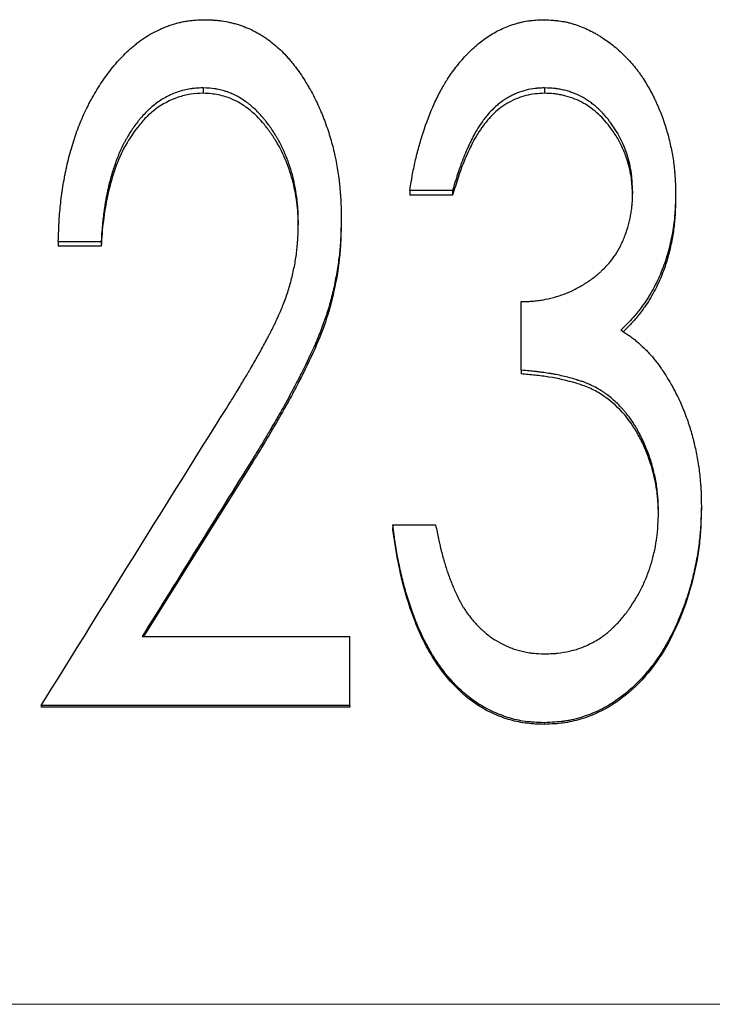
# Model space of a CAD drawing. Header units: millimetres. Extents: x 0 to 840, y 0 to 594.
# Tile 10 of 19: x 224 to 233, y 312 to 325. Entities that reach past the tile are written whole.
import ezdxf

# ---------------------------------------------------------------- set-up
doc = ezdxf.new("R2010")
doc.units = ezdxf.units.MM
doc.header["$LTSCALE"] = 2
doc.linetypes.add('CENTERX2', pattern=[20.32, 12.7, -2.54, 2.54, -2.54])

msp = doc.modelspace()

# ---------------------------------------------------------------- linework, layer by layer
at = {"color": 7, "linetype": 'Continuous', "lineweight": 25}
for p, q in [((226.495, 324.091), (226.495, 324.018)), ((231.088, 324.091), (231.088, 324.018)), ((229.853, 322.712), (229.277, 322.712)), ((229.277, 322.712), (229.277, 322.647)), ((229.853, 322.647), (229.277, 322.647)), ((229.853, 322.712), (229.853, 322.647)), ((232.853, 322.681), (232.853, 322.617)), ((228.353, 322.338), (228.353, 322.275)), ((225.123, 322.021), (224.546, 322.021)), ((224.546, 322.021), (224.546, 321.96)), ((225.123, 321.96), (224.546, 321.96)), ((225.123, 322.021), (225.123, 321.96)), ((230.777, 320.291), (230.777, 321.214)), ((230.777, 320.291), (230.777, 320.24)), ((227.164, 319.056), (225.691, 316.704)), ((233.2, 318.461), (233.2, 318.421)), ((229.046, 318.21), (229.046, 318.172)), ((229.046, 318.21), (229.623, 318.21)), ((225.673, 316.704), (228.469, 316.704)), ((228.469, 315.777), (228.469, 316.704)), ((224.315, 315.777), (224.315, 315.753)), ((228.469, 315.777), (224.315, 315.777)), ((228.469, 315.753), (224.315, 315.753)), ((228.469, 315.777), (228.469, 315.753)), ((231.085, 315.545), (231.085, 315.523))]:
    msp.add_line(p, q, dxfattribs=at)
at = {"color": 7, "linetype": 'CENTERX2', "lineweight": 18}
msp.add_line((405.815, 311.755), (72.815, 311.755), dxfattribs=at)
at = {"color": 7, "linetype": 'Continuous', "lineweight": 25}
for points, knots in [([(224.546, 322.021), (224.548, 322.076), (224.549, 322.124), (224.552, 322.186), (224.553, 322.205), (224.554, 322.23), (224.554, 322.239), (224.555, 322.25), (224.555, 322.254), (224.555, 322.259), (224.555, 322.261), (224.556, 322.265), (224.556, 322.265), (224.558, 322.311), (224.561, 322.353), (224.567, 322.435), (224.571, 322.474), (224.583, 322.596), (224.594, 322.677), (224.614, 322.799), (224.621, 322.839), (224.632, 322.901), (224.636, 322.921), (224.645, 322.962), (224.649, 322.981), (224.671, 323.087), (224.692, 323.168), (224.725, 323.287), (224.737, 323.326), (224.755, 323.384), (224.761, 323.403), (224.771, 323.431), (224.774, 323.44), (224.78, 323.459), (224.783, 323.468), (224.815, 323.556), (224.845, 323.633), (224.895, 323.746), (224.913, 323.783), (224.94, 323.838), (224.949, 323.856), (224.967, 323.893), (224.977, 323.91), (225.027, 324.004), (225.07, 324.076), (225.138, 324.179), (225.161, 324.213), (225.196, 324.262), (225.208, 324.278), (225.226, 324.302), (225.232, 324.31), (225.244, 324.326), (225.25, 324.333), (225.311, 324.41), (225.368, 324.474), (225.455, 324.562), (225.484, 324.589), (225.528, 324.629), (225.543, 324.642), (225.566, 324.661), (225.574, 324.667), (225.589, 324.679), (225.596, 324.685), (225.67, 324.743), (225.739, 324.789), (225.847, 324.848), (225.884, 324.866), (225.94, 324.891), (225.959, 324.899), (225.997, 324.915), (226.015, 324.922), (226.076, 324.943), (226.116, 324.955), (226.176, 324.971), (226.195, 324.975), (226.235, 324.984), (226.256, 324.988), (226.294, 324.994), (226.313, 324.996), (226.344, 324.999), (226.355, 325), (226.371, 325.002), (226.376, 325.002), (226.384, 325.003), (226.387, 325.003), (226.392, 325.004), (226.396, 325.004), (226.425, 325.006), (226.466, 325.007), (226.522, 325.009)], [0, 0, 0, 0, 0.03125, 0.03125, 0.046875, 0.046875, 0.054688, 0.054688, 0.058594, 0.058594, 0.060547, 0.060547, 0.0625, 0.0625, 0.09375, 0.09375, 0.125, 0.125, 0.1875, 0.1875, 0.21875, 0.21875, 0.234375, 0.234375, 0.25, 0.25, 0.3125, 0.3125, 0.34375, 0.34375, 0.359375, 0.359375, 0.367188, 0.367188, 0.375, 0.375, 0.4375, 0.4375, 0.46875, 0.46875, 0.484375, 0.484375, 0.5, 0.5, 0.5625, 0.5625, 0.59375, 0.59375, 0.609375, 0.609375, 0.617188, 0.617188, 0.625, 0.625, 0.6875, 0.6875, 0.71875, 0.71875, 0.734375, 0.734375, 0.742188, 0.742188, 0.75, 0.75, 0.8125, 0.8125, 0.84375, 0.84375, 0.859375, 0.859375, 0.875, 0.875, 0.90625, 0.90625, 0.921875, 0.921875, 0.9375, 0.9375, 0.953125, 0.953125, 0.960938, 0.960938, 0.964844, 0.964844, 0.966797, 0.966797, 0.96875, 0.96875, 1, 1, 1, 1]), ([(226.522, 325.009), (226.547, 325.008), (226.568, 325.008), (226.597, 325.006), (226.605, 325.006), (226.617, 325.006), (226.621, 325.005), (226.626, 325.005), (226.628, 325.005), (226.631, 325.005), (226.632, 325.005), (226.654, 325.003), (226.674, 325.002), (226.711, 324.998), (226.728, 324.996), (226.781, 324.989), (226.817, 324.982), (226.871, 324.969), (226.89, 324.965), (226.927, 324.955), (226.947, 324.949), (227.038, 324.921), (227.107, 324.894), (227.207, 324.843), (227.239, 324.825), (227.287, 324.796), (227.302, 324.786), (227.334, 324.765), (227.35, 324.754), (227.423, 324.701), (227.48, 324.655), (227.561, 324.578), (227.587, 324.551), (227.626, 324.509), (227.639, 324.494), (227.658, 324.472), (227.664, 324.465), (227.676, 324.45), (227.683, 324.442), (227.733, 324.381), (227.775, 324.323), (227.838, 324.23), (227.858, 324.198), (227.889, 324.148), (227.899, 324.132), (227.914, 324.106), (227.918, 324.098), (227.928, 324.08), (227.934, 324.071), (227.975, 323.998), (228.008, 323.932), (228.056, 323.83), (228.071, 323.796), (228.092, 323.744), (228.099, 323.727), (228.11, 323.701), (228.113, 323.692), (228.12, 323.674), (228.123, 323.666), (228.155, 323.581), (228.18, 323.508), (228.212, 323.401), (228.222, 323.366), (228.241, 323.296), (228.249, 323.263), (228.288, 323.089), (228.313, 322.941), (228.335, 322.747), (228.338, 322.709), (228.343, 322.653), (228.344, 322.634), (228.346, 322.607), (228.347, 322.598), (228.347, 322.585), (228.348, 322.58), (228.348, 322.573), (228.348, 322.571), (228.348, 322.567), (228.348, 322.564), (228.351, 322.512), (228.352, 322.438), (228.353, 322.338)], [0, 0, 0, 0, 0.015625, 0.015625, 0.023438, 0.023438, 0.027344, 0.027344, 0.029297, 0.029297, 0.03125, 0.03125, 0.046875, 0.046875, 0.0625, 0.0625, 0.09375, 0.09375, 0.109375, 0.109375, 0.125, 0.125, 0.1875, 0.1875, 0.21875, 0.21875, 0.234375, 0.234375, 0.25, 0.25, 0.3125, 0.3125, 0.34375, 0.34375, 0.359375, 0.359375, 0.367188, 0.367188, 0.375, 0.375, 0.4375, 0.4375, 0.46875, 0.46875, 0.484375, 0.484375, 0.492188, 0.492188, 0.5, 0.5, 0.5625, 0.5625, 0.59375, 0.59375, 0.609375, 0.609375, 0.617188, 0.617188, 0.625, 0.625, 0.6875, 0.6875, 0.71875, 0.71875, 0.75, 0.75, 0.875, 0.875, 0.90625, 0.90625, 0.921875, 0.921875, 0.929688, 0.929688, 0.933594, 0.933594, 0.935547, 0.935547, 0.9375, 0.9375, 1, 1, 1, 1]), ([(229.277, 322.712), (229.284, 322.756), (229.29, 322.794), (229.298, 322.843), (229.301, 322.858), (229.304, 322.878), (229.305, 322.885), (229.307, 322.894), (229.308, 322.897), (229.308, 322.901), (229.309, 322.903), (229.309, 322.905), (229.309, 322.906), (229.316, 322.942), (229.322, 322.975), (229.335, 323.04), (229.342, 323.071), (229.364, 323.168), (229.38, 323.233), (229.407, 323.329), (229.416, 323.36), (229.43, 323.408), (229.435, 323.424), (229.442, 323.447), (229.445, 323.455), (229.45, 323.471), (229.452, 323.478), (229.5, 323.627), (229.55, 323.757), (229.632, 323.938), (229.661, 323.996), (229.705, 324.078), (229.721, 324.105), (229.744, 324.145), (229.752, 324.158), (229.767, 324.184), (229.775, 324.196), (229.817, 324.263), (229.855, 324.316), (229.919, 324.397), (229.941, 324.425), (229.986, 324.477), (230.008, 324.502), (230.04, 324.537), (230.051, 324.548), (230.073, 324.57), (230.086, 324.583), (230.123, 324.619), (230.149, 324.642), (230.225, 324.708), (230.278, 324.748), (230.386, 324.819), (230.441, 324.851), (230.559, 324.907), (230.621, 324.931), (230.703, 324.956), (230.719, 324.961), (230.752, 324.969), (230.77, 324.974), (230.821, 324.985), (230.853, 324.991), (230.892, 324.997), (230.9, 324.998), (230.915, 325), (230.919, 325), (230.938, 325.002), (230.952, 325.003), (230.999, 325.006), (231.037, 325.008), (231.081, 325.009)], [0, 0, 0, 0, 0.03125, 0.03125, 0.046875, 0.046875, 0.054688, 0.054688, 0.058594, 0.058594, 0.060547, 0.060547, 0.0625, 0.0625, 0.09375, 0.09375, 0.125, 0.125, 0.1875, 0.1875, 0.21875, 0.21875, 0.234375, 0.234375, 0.242188, 0.242188, 0.25, 0.25, 0.375, 0.375, 0.4375, 0.4375, 0.46875, 0.46875, 0.484375, 0.484375, 0.5, 0.5, 0.5625, 0.5625, 0.59375, 0.59375, 0.625, 0.625, 0.640625, 0.640625, 0.65625, 0.65625, 0.6875, 0.6875, 0.75, 0.75, 0.8125, 0.8125, 0.875, 0.875, 0.890625, 0.890625, 0.90625, 0.90625, 0.9375, 0.9375, 0.945312, 0.945312, 0.953125, 0.953125, 0.96875, 0.96875, 1, 1, 1, 1]), ([(231.081, 325.009), (231.126, 325.007), (231.166, 325.005), (231.216, 325.001), (231.232, 325), (231.253, 324.998), (231.259, 324.997), (231.269, 324.996), (231.272, 324.996), (231.276, 324.995), (231.278, 324.995), (231.281, 324.995), (231.281, 324.995), (231.316, 324.99), (231.348, 324.985), (231.398, 324.974), (231.414, 324.97), (231.448, 324.961), (231.465, 324.956), (231.544, 324.931), (231.606, 324.907), (231.698, 324.865), (231.728, 324.849), (231.773, 324.825), (231.788, 324.816), (231.818, 324.799), (231.833, 324.789), (231.902, 324.746), (231.956, 324.707), (232.035, 324.644), (232.061, 324.622), (232.112, 324.577), (232.138, 324.552), (232.211, 324.48), (232.257, 324.429), (232.321, 324.351), (232.341, 324.325), (232.371, 324.284), (232.38, 324.271), (232.399, 324.243), (232.409, 324.229), (232.452, 324.162), (232.485, 324.106), (232.533, 324.017), (232.549, 323.986), (232.571, 323.94), (232.579, 323.924), (232.594, 323.892), (232.601, 323.876), (232.636, 323.797), (232.661, 323.734), (232.695, 323.639), (232.706, 323.608), (232.726, 323.544), (232.735, 323.513), (232.763, 323.415), (232.778, 323.349), (232.799, 323.25), (232.805, 323.217), (232.817, 323.151), (232.822, 323.117), (232.831, 323.052), (232.835, 323.019), (232.84, 322.969), (232.841, 322.952), (232.843, 322.926), (232.844, 322.918), (232.845, 322.905), (232.845, 322.901), (232.845, 322.894), (232.845, 322.892), (232.846, 322.888), (232.846, 322.885), (232.849, 322.839), (232.851, 322.771), (232.853, 322.681)], [0, 0, 0, 0, 0.03125, 0.03125, 0.046875, 0.046875, 0.054688, 0.054688, 0.058594, 0.058594, 0.060547, 0.060547, 0.0625, 0.0625, 0.09375, 0.09375, 0.109375, 0.109375, 0.125, 0.125, 0.1875, 0.1875, 0.21875, 0.21875, 0.234375, 0.234375, 0.25, 0.25, 0.3125, 0.3125, 0.34375, 0.34375, 0.375, 0.375, 0.4375, 0.4375, 0.46875, 0.46875, 0.484375, 0.484375, 0.5, 0.5, 0.5625, 0.5625, 0.59375, 0.59375, 0.609375, 0.609375, 0.625, 0.625, 0.6875, 0.6875, 0.71875, 0.71875, 0.75, 0.75, 0.8125, 0.8125, 0.84375, 0.84375, 0.875, 0.875, 0.90625, 0.90625, 0.921875, 0.921875, 0.929688, 0.929688, 0.933594, 0.933594, 0.935547, 0.935547, 0.9375, 0.9375, 1, 1, 1, 1]), ([(226.495, 324.091), (226.457, 324.09), (226.424, 324.088), (226.381, 324.085), (226.368, 324.084), (226.35, 324.082), (226.344, 324.081), (226.336, 324.08), (226.334, 324.08), (226.329, 324.079), (226.327, 324.079), (226.295, 324.074), (226.267, 324.069), (226.212, 324.055), (226.184, 324.047), (226.103, 324.019), (226.051, 323.996), (225.976, 323.956), (225.951, 323.942), (225.903, 323.911), (225.878, 323.893), (225.833, 323.859), (225.811, 323.841), (225.779, 323.813), (225.768, 323.804), (225.753, 323.789), (225.747, 323.784), (225.737, 323.774), (225.732, 323.768), (225.709, 323.745), (225.69, 323.725), (225.662, 323.692), (225.652, 323.681), (225.638, 323.664), (225.633, 323.658), (225.624, 323.647), (225.619, 323.64), (225.58, 323.591), (225.548, 323.546), (225.502, 323.474), (225.487, 323.449), (225.465, 323.412), (225.458, 323.399), (225.444, 323.373), (225.436, 323.359), (225.404, 323.297), (225.38, 323.246), (225.347, 323.167), (225.336, 323.14), (225.316, 323.085), (225.307, 323.06), (225.28, 322.98), (225.264, 322.926), (225.242, 322.843), (225.234, 322.815), (225.224, 322.773), (225.221, 322.758), (225.216, 322.737), (225.214, 322.73), (225.211, 322.715), (225.209, 322.707), (225.197, 322.65), (225.187, 322.597), (225.173, 322.512), (225.169, 322.483), (225.163, 322.439), (225.16, 322.424), (225.157, 322.401), (225.156, 322.393), (225.154, 322.378), (225.153, 322.37), (225.149, 322.334), (225.145, 322.306), (225.141, 322.264), (225.14, 322.249), (225.138, 322.228), (225.137, 322.221), (225.136, 322.21), (225.136, 322.206), (225.135, 322.201), (225.135, 322.199), (225.135, 322.196), (225.135, 322.193), (225.131, 322.154), (225.128, 322.097), (225.123, 322.021)], [0, 0, 0, 0, 0.03125, 0.03125, 0.046875, 0.046875, 0.054688, 0.054688, 0.058594, 0.058594, 0.0625, 0.0625, 0.09375, 0.09375, 0.125, 0.125, 0.1875, 0.1875, 0.21875, 0.21875, 0.25, 0.25, 0.28125, 0.28125, 0.296875, 0.296875, 0.304688, 0.304688, 0.3125, 0.3125, 0.34375, 0.34375, 0.359375, 0.359375, 0.367188, 0.367188, 0.375, 0.375, 0.4375, 0.4375, 0.46875, 0.46875, 0.484375, 0.484375, 0.5, 0.5, 0.5625, 0.5625, 0.59375, 0.59375, 0.625, 0.625, 0.6875, 0.6875, 0.71875, 0.71875, 0.734375, 0.734375, 0.742188, 0.742188, 0.75, 0.75, 0.8125, 0.8125, 0.84375, 0.84375, 0.859375, 0.859375, 0.867188, 0.867188, 0.875, 0.875, 0.90625, 0.90625, 0.921875, 0.921875, 0.929688, 0.929688, 0.933594, 0.933594, 0.935547, 0.935547, 0.9375, 0.9375, 1, 1, 1, 1]), ([(227.777, 322.273), (227.776, 322.307), (227.776, 322.337), (227.775, 322.375), (227.774, 322.387), (227.774, 322.403), (227.774, 322.408), (227.773, 322.415), (227.773, 322.418), (227.773, 322.422), (227.773, 322.423), (227.772, 322.451), (227.77, 322.476), (227.766, 322.527), (227.763, 322.552), (227.753, 322.634), (227.746, 322.687), (227.732, 322.763), (227.727, 322.787), (227.72, 322.823), (227.717, 322.835), (227.713, 322.853), (227.711, 322.858), (227.709, 322.87), (227.707, 322.875), (227.693, 322.934), (227.678, 322.984), (227.654, 323.057), (227.646, 323.081), (227.633, 323.116), (227.629, 323.128), (227.62, 323.151), (227.616, 323.161), (227.592, 323.221), (227.571, 323.267), (227.536, 323.336), (227.524, 323.358), (227.506, 323.392), (227.5, 323.403), (227.487, 323.425), (227.48, 323.436), (227.446, 323.493), (227.417, 323.537), (227.372, 323.599), (227.357, 323.619), (227.334, 323.649), (227.326, 323.658), (227.314, 323.673), (227.31, 323.677), (227.302, 323.687), (227.299, 323.691), (227.258, 323.739), (227.221, 323.777), (227.165, 323.829), (227.146, 323.846), (227.118, 323.869), (227.109, 323.877), (227.094, 323.888), (227.089, 323.891), (227.08, 323.898), (227.076, 323.901), (227.025, 323.937), (226.98, 323.965), (226.912, 324), (226.889, 324.01), (226.855, 324.024), (226.843, 324.029), (226.826, 324.035), (226.82, 324.037), (226.809, 324.041), (226.804, 324.042), (226.772, 324.052), (226.747, 324.059), (226.709, 324.068), (226.697, 324.071), (226.679, 324.074), (226.672, 324.075), (226.663, 324.077), (226.66, 324.078), (226.654, 324.079), (226.65, 324.079), (226.613, 324.085), (226.562, 324.089), (226.495, 324.091)], [0, 0, 0, 0, 0.03125, 0.03125, 0.046875, 0.046875, 0.054688, 0.054688, 0.058594, 0.058594, 0.0625, 0.0625, 0.09375, 0.09375, 0.125, 0.125, 0.1875, 0.1875, 0.21875, 0.21875, 0.234375, 0.234375, 0.242188, 0.242188, 0.25, 0.25, 0.3125, 0.3125, 0.34375, 0.34375, 0.359375, 0.359375, 0.375, 0.375, 0.4375, 0.4375, 0.46875, 0.46875, 0.484375, 0.484375, 0.5, 0.5, 0.5625, 0.5625, 0.59375, 0.59375, 0.609375, 0.609375, 0.617188, 0.617188, 0.625, 0.625, 0.6875, 0.6875, 0.71875, 0.71875, 0.734375, 0.734375, 0.742188, 0.742188, 0.75, 0.75, 0.8125, 0.8125, 0.84375, 0.84375, 0.859375, 0.859375, 0.867188, 0.867188, 0.875, 0.875, 0.90625, 0.90625, 0.921875, 0.921875, 0.929688, 0.929688, 0.933594, 0.933594, 0.9375, 0.9375, 1, 1, 1, 1]), ([(231.088, 324.091), (231.061, 324.09), (231.036, 324.089), (231.005, 324.086), (230.995, 324.086), (230.982, 324.085), (230.978, 324.084), (230.972, 324.084), (230.971, 324.084), (230.967, 324.083), (230.966, 324.083), (230.919, 324.078), (230.879, 324.071), (230.801, 324.051), (230.763, 324.038), (230.705, 324.015), (230.685, 324.006), (230.656, 323.992), (230.647, 323.987), (230.627, 323.977), (230.617, 323.972), (230.572, 323.947), (230.537, 323.924), (230.487, 323.887), (230.471, 323.874), (230.447, 323.854), (230.439, 323.847), (230.427, 323.836), (230.423, 323.833), (230.415, 323.825), (230.411, 323.821), (230.38, 323.792), (230.353, 323.763), (230.312, 323.715), (230.299, 323.699), (230.279, 323.673), (230.272, 323.664), (230.259, 323.646), (230.252, 323.636), (230.221, 323.593), (230.198, 323.558), (230.166, 323.505), (230.157, 323.49), (230.138, 323.455), (230.129, 323.436), (230.109, 323.397), (230.098, 323.375), (230.079, 323.335), (230.07, 323.316), (230.044, 323.258), (230.028, 323.222), (229.999, 323.15), (229.984, 323.112), (229.962, 323.054), (229.955, 323.034), (229.944, 323.003), (229.941, 322.993), (229.935, 322.977), (229.934, 322.972), (229.931, 322.964), (229.93, 322.962), (229.928, 322.957), (229.927, 322.953), (229.907, 322.895), (229.883, 322.815), (229.853, 322.712)], [0, 0, 0, 0, 0.03125, 0.03125, 0.046875, 0.046875, 0.054688, 0.054688, 0.058594, 0.058594, 0.0625, 0.0625, 0.125, 0.125, 0.1875, 0.1875, 0.21875, 0.21875, 0.234375, 0.234375, 0.25, 0.25, 0.3125, 0.3125, 0.34375, 0.34375, 0.359375, 0.359375, 0.367188, 0.367188, 0.375, 0.375, 0.4375, 0.4375, 0.46875, 0.46875, 0.484375, 0.484375, 0.5, 0.5, 0.5625, 0.5625, 0.59375, 0.59375, 0.625, 0.625, 0.65625, 0.65625, 0.6875, 0.6875, 0.75, 0.75, 0.8125, 0.8125, 0.84375, 0.84375, 0.859375, 0.859375, 0.867188, 0.867188, 0.871094, 0.871094, 0.875, 0.875, 1, 1, 1, 1]), ([(232.277, 322.685), (232.274, 322.742), (232.271, 322.792), (232.267, 322.855), (232.265, 322.875), (232.262, 322.901), (232.262, 322.91), (232.26, 322.922), (232.26, 322.925), (232.259, 322.931), (232.259, 322.933), (232.258, 322.937), (232.258, 322.938), (232.247, 323.023), (232.228, 323.105), (232.188, 323.231), (232.173, 323.272), (232.141, 323.351), (232.123, 323.389), (232.085, 323.461), (232.064, 323.497), (232.029, 323.551), (232.017, 323.569), (231.998, 323.596), (231.992, 323.604), (231.979, 323.622), (231.973, 323.631), (231.936, 323.678), (231.907, 323.713), (231.864, 323.76), (231.85, 323.775), (231.829, 323.796), (231.822, 323.803), (231.807, 323.816), (231.801, 323.822), (231.778, 323.843), (231.762, 323.856), (231.728, 323.882), (231.711, 323.895), (231.654, 323.934), (231.618, 323.956), (231.548, 323.994), (231.511, 324.01), (231.45, 324.032), (231.43, 324.039), (231.398, 324.049), (231.387, 324.052), (231.365, 324.057), (231.353, 324.06), (231.322, 324.068), (231.301, 324.072), (231.269, 324.077), (231.259, 324.079), (231.243, 324.081), (231.238, 324.082), (231.23, 324.083), (231.227, 324.083), (231.222, 324.084), (231.218, 324.084), (231.188, 324.087), (231.146, 324.089), (231.088, 324.091)], [0, 0, 0, 0, 0.0625, 0.0625, 0.09375, 0.09375, 0.109375, 0.109375, 0.117188, 0.117188, 0.121094, 0.121094, 0.125, 0.125, 0.25, 0.25, 0.3125, 0.3125, 0.375, 0.375, 0.4375, 0.4375, 0.46875, 0.46875, 0.484375, 0.484375, 0.5, 0.5, 0.5625, 0.5625, 0.59375, 0.59375, 0.609375, 0.609375, 0.625, 0.625, 0.65625, 0.65625, 0.6875, 0.6875, 0.75, 0.75, 0.8125, 0.8125, 0.84375, 0.84375, 0.859375, 0.859375, 0.875, 0.875, 0.90625, 0.90625, 0.921875, 0.921875, 0.929688, 0.929688, 0.933594, 0.933594, 0.9375, 0.9375, 1, 1, 1, 1]), ([(226.495, 324.018), (226.437, 324.016), (226.323, 324.011), (226.1, 323.955), (225.896, 323.846), (225.724, 323.695), (225.575, 323.523), (225.421, 323.283), (225.291, 322.967), (225.203, 322.638), (225.157, 322.356), (225.133, 322.13), (225.126, 322.017), (225.123, 321.96)], [0, 0, 0, 0, 0.062537, 0.125019, 0.249653, 0.312165, 0.374708, 0.49966, 0.623886, 0.749754, 0.874864, 0.93743, 1, 1, 1, 1]), ([(227.776, 322.244), (227.775, 322.284), (227.774, 322.375), (227.761, 322.518), (227.739, 322.669), (227.696, 322.868), (227.619, 323.109), (227.503, 323.338), (227.39, 323.508), (227.305, 323.616), (227.224, 323.704), (227.149, 323.774), (227.055, 323.847), (226.94, 323.918), (226.812, 323.97), (226.702, 323.998), (226.6, 324.014), (226.533, 324.017), (226.495, 324.018)], [0, 0, 0, 0, 0.0494183, 0.1128116, 0.1787125, 0.2395994, 0.3663167, 0.4929957, 0.5579599, 0.6197797, 0.6645454, 0.7067129, 0.746561, 0.8122676, 0.8732354, 0.9160154, 0.9531846, 1, 1, 1, 1]), ([(231.088, 324.018), (231.047, 324.016), (230.963, 324.012), (230.84, 323.992), (230.721, 323.951), (230.57, 323.88), (230.4, 323.754), (230.264, 323.588), (230.166, 323.44), (230.089, 323.292), (230.006, 323.108), (229.924, 322.886), (229.877, 322.727), (229.853, 322.647)], [0, 0, 0, 0, 0.06254, 0.125025, 0.185959, 0.250054, 0.374794, 0.49971, 0.570912, 0.642518, 0.749839, 0.874918, 1, 1, 1, 1]), ([(232.275, 322.649), (232.273, 322.689), (232.269, 322.764), (232.259, 322.881), (232.237, 322.999), (232.199, 323.136), (232.144, 323.281), (232.065, 323.432), (231.975, 323.561), (231.884, 323.671), (231.793, 323.761), (231.693, 323.837), (231.586, 323.905), (231.468, 323.956), (231.366, 323.986), (231.28, 324.003), (231.195, 324.015), (231.131, 324.017), (231.088, 324.018)], [0, 0, 0, 0, 0.059854, 0.112647, 0.175181, 0.239427, 0.324734, 0.406957, 0.492932, 0.559955, 0.619698, 0.683071, 0.746449, 0.807386, 0.873201, 0.904897, 0.936602, 1, 1, 1, 1]), ([(230.777, 321.214), (230.809, 321.215), (230.838, 321.216), (230.875, 321.217), (230.886, 321.218), (230.901, 321.219), (230.906, 321.219), (230.913, 321.219), (230.915, 321.22), (230.92, 321.22), (230.921, 321.22), (230.949, 321.222), (230.973, 321.224), (231.01, 321.229), (231.022, 321.231), (231.046, 321.234), (231.059, 321.236), (231.114, 321.247), (231.163, 321.258), (231.264, 321.285), (231.31, 321.3), (231.397, 321.332), (231.44, 321.351), (231.506, 321.384), (231.528, 321.395), (231.573, 321.42), (231.596, 321.433), (231.661, 321.473), (231.702, 321.501), (231.76, 321.545), (231.78, 321.56), (231.807, 321.584), (231.816, 321.592), (231.83, 321.603), (231.834, 321.607), (231.843, 321.615), (231.847, 321.619), (231.891, 321.659), (231.926, 321.696), (231.99, 321.77), (232.018, 321.807), (232.069, 321.885), (232.093, 321.927), (232.125, 321.992), (232.136, 322.015), (232.151, 322.049), (232.156, 322.061), (232.165, 322.085), (232.17, 322.098), (232.192, 322.154), (232.207, 322.201), (232.226, 322.271), (232.232, 322.295), (232.242, 322.343), (232.247, 322.368), (232.256, 322.416), (232.259, 322.44), (232.264, 322.477), (232.265, 322.489), (232.267, 322.507), (232.268, 322.514), (232.268, 322.523), (232.269, 322.526), (232.269, 322.532), (232.269, 322.536), (232.272, 322.571), (232.274, 322.62), (232.277, 322.685)], [0, 0, 0, 0, 0.03125, 0.03125, 0.046875, 0.046875, 0.054688, 0.054688, 0.058594, 0.058594, 0.0625, 0.0625, 0.09375, 0.09375, 0.109375, 0.109375, 0.125, 0.125, 0.1875, 0.1875, 0.25, 0.25, 0.3125, 0.3125, 0.34375, 0.34375, 0.375, 0.375, 0.4375, 0.4375, 0.46875, 0.46875, 0.484375, 0.484375, 0.492188, 0.492188, 0.5, 0.5, 0.5625, 0.5625, 0.625, 0.625, 0.6875, 0.6875, 0.71875, 0.71875, 0.734375, 0.734375, 0.75, 0.75, 0.8125, 0.8125, 0.84375, 0.84375, 0.875, 0.875, 0.90625, 0.90625, 0.921875, 0.921875, 0.929688, 0.929688, 0.933594, 0.933594, 0.9375, 0.9375, 1, 1, 1, 1]), ([(232.853, 322.681), (232.852, 322.624), (232.851, 322.575), (232.849, 322.511), (232.848, 322.491), (232.847, 322.464), (232.846, 322.456), (232.846, 322.444), (232.846, 322.44), (232.845, 322.435), (232.845, 322.433), (232.845, 322.429), (232.845, 322.428), (232.842, 322.384), (232.838, 322.341), (232.828, 322.257), (232.823, 322.215), (232.801, 322.083), (232.783, 321.998), (232.751, 321.875), (232.739, 321.834), (232.72, 321.774), (232.713, 321.754), (232.703, 321.725), (232.699, 321.715), (232.692, 321.695), (232.689, 321.686), (232.654, 321.594), (232.619, 321.515), (232.561, 321.401), (232.54, 321.363), (232.508, 321.309), (232.497, 321.291), (232.481, 321.264), (232.475, 321.255), (232.464, 321.238), (232.458, 321.229), (232.427, 321.183), (232.402, 321.148), (232.363, 321.097), (232.35, 321.081), (232.33, 321.056), (232.323, 321.048), (232.313, 321.036), (232.31, 321.032), (232.305, 321.026), (232.303, 321.024), (232.3, 321.02), (232.297, 321.018), (232.259, 320.974), (232.199, 320.912), (232.118, 320.832)], [0, 0, 0, 0, 0.0625, 0.0625, 0.09375, 0.09375, 0.109375, 0.109375, 0.117188, 0.117188, 0.121094, 0.121094, 0.125, 0.125, 0.1875, 0.1875, 0.25, 0.25, 0.375, 0.375, 0.4375, 0.4375, 0.46875, 0.46875, 0.484375, 0.484375, 0.5, 0.5, 0.625, 0.625, 0.6875, 0.6875, 0.71875, 0.71875, 0.734375, 0.734375, 0.75, 0.75, 0.8125, 0.8125, 0.84375, 0.84375, 0.859375, 0.859375, 0.867188, 0.867188, 0.871094, 0.871094, 0.875, 0.875, 1, 1, 1, 1]), ([(232.853, 322.617), (232.852, 322.544), (232.85, 322.409), (232.832, 322.205), (232.799, 322.007), (232.751, 321.808), (232.682, 321.598), (232.586, 321.381), (232.484, 321.209), (232.403, 321.093), (232.351, 321.026), (232.292, 320.955), (232.224, 320.884), (232.174, 320.835), (232.15, 320.81)], [0, 0, 0, 0, 0.109092, 0.203965, 0.308294, 0.411136, 0.511295, 0.640619, 0.766852, 0.810358, 0.852946, 0.894695, 0.947919, 1, 1, 1, 1]), ([(226.643, 319.515), (226.725, 319.643), (226.795, 319.755), (226.87, 319.875), (226.884, 319.897), (226.899, 319.922), (226.9, 319.925), (226.904, 319.93), (226.905, 319.932), (226.913, 319.944), (226.917, 319.953), (226.932, 319.977), (226.942, 319.992), (226.988, 320.069), (227.022, 320.124), (227.066, 320.198), (227.08, 320.221), (227.096, 320.248), (227.099, 320.253), (227.107, 320.267), (227.111, 320.274), (227.123, 320.294), (227.131, 320.308), (227.171, 320.376), (227.202, 320.431), (227.241, 320.5), (227.248, 320.514), (227.26, 320.534), (227.265, 320.543), (227.274, 320.559), (227.278, 320.567), (227.3, 320.607), (227.316, 320.637), (227.347, 320.694), (227.362, 320.721), (227.382, 320.76), (227.388, 320.772), (227.398, 320.791), (227.401, 320.796), (227.407, 320.808), (227.409, 320.813), (227.426, 320.846), (227.439, 320.874), (227.46, 320.916), (227.467, 320.931), (227.477, 320.953), (227.48, 320.96), (227.487, 320.975), (227.49, 320.982), (227.509, 321.023), (227.523, 321.054), (227.542, 321.098), (227.548, 321.112), (227.556, 321.132), (227.559, 321.138), (227.564, 321.152), (227.566, 321.157), (227.592, 321.222), (227.614, 321.282), (227.643, 321.372), (227.652, 321.402), (227.669, 321.463), (227.678, 321.493), (227.701, 321.587), (227.715, 321.649), (227.733, 321.742), (227.738, 321.773), (227.747, 321.835), (227.752, 321.866), (227.759, 321.925), (227.762, 321.956), (227.766, 322.003), (227.767, 322.019), (227.768, 322.043), (227.769, 322.051), (227.77, 322.063), (227.77, 322.068), (227.77, 322.074), (227.77, 322.076), (227.77, 322.08), (227.771, 322.083), (227.773, 322.126), (227.775, 322.189), (227.777, 322.273)], [0, 0, 0, 0, 0.125, 0.125, 0.15625, 0.15625, 0.160156, 0.160156, 0.164062, 0.164062, 0.171875, 0.171875, 0.1875, 0.1875, 0.25, 0.25, 0.28125, 0.28125, 0.289062, 0.289062, 0.296875, 0.296875, 0.3125, 0.3125, 0.375, 0.375, 0.390625, 0.390625, 0.398438, 0.398438, 0.40625, 0.40625, 0.4375, 0.4375, 0.46875, 0.46875, 0.484375, 0.484375, 0.492188, 0.492188, 0.5, 0.5, 0.53125, 0.53125, 0.546875, 0.546875, 0.554688, 0.554688, 0.5625, 0.5625, 0.59375, 0.59375, 0.609375, 0.609375, 0.617188, 0.617188, 0.625, 0.625, 0.6875, 0.6875, 0.71875, 0.71875, 0.75, 0.75, 0.8125, 0.8125, 0.84375, 0.84375, 0.875, 0.875, 0.90625, 0.90625, 0.921875, 0.921875, 0.929688, 0.929688, 0.933594, 0.933594, 0.935547, 0.935547, 0.9375, 0.9375, 1, 1, 1, 1]), ([(228.353, 322.338), (228.353, 322.289), (228.352, 322.247), (228.35, 322.192), (228.35, 322.175), (228.349, 322.153), (228.349, 322.146), (228.348, 322.135), (228.348, 322.132), (228.348, 322.127), (228.348, 322.126), (228.348, 322.122), (228.348, 322.122), (228.346, 322.08), (228.344, 322.042), (228.34, 321.969), (228.337, 321.935), (228.327, 321.833), (228.318, 321.763), (228.302, 321.655), (228.296, 321.618), (228.282, 321.544), (228.275, 321.506), (228.253, 321.396), (228.236, 321.323), (228.208, 321.218), (228.199, 321.183), (228.184, 321.131), (228.179, 321.114), (228.171, 321.088), (228.168, 321.08), (228.163, 321.063), (228.16, 321.054), (228.138, 320.985), (228.115, 320.92), (228.076, 320.818), (228.062, 320.783), (228.04, 320.729), (228.033, 320.711), (228.021, 320.684), (228.017, 320.674), (228.011, 320.661), (228.009, 320.656), (228.006, 320.649), (228.005, 320.647), (228.003, 320.642), (228.002, 320.639), (227.953, 320.526), (227.892, 320.397), (227.808, 320.232), (227.798, 320.213), (227.779, 320.175), (227.767, 320.154), (227.738, 320.097), (227.72, 320.063), (227.696, 320.018), (227.689, 320.004), (227.679, 319.984), (227.675, 319.978), (227.669, 319.966), (227.665, 319.959), (227.646, 319.923), (227.629, 319.892), (227.594, 319.828), (227.575, 319.795), (227.553, 319.756), (227.55, 319.752), (227.545, 319.743), (227.542, 319.737), (227.533, 319.722), (227.527, 319.712), (227.51, 319.683), (227.5, 319.664), (227.447, 319.572), (227.411, 319.511), (227.367, 319.436), (227.355, 319.415), (227.327, 319.367), (227.311, 319.34), (227.257, 319.251), (227.214, 319.181), (227.164, 319.099)], [0, 0, 0, 0, 0.03125, 0.03125, 0.046875, 0.046875, 0.054688, 0.054688, 0.058594, 0.058594, 0.060547, 0.060547, 0.0625, 0.0625, 0.09375, 0.09375, 0.125, 0.125, 0.1875, 0.1875, 0.21875, 0.21875, 0.25, 0.25, 0.3125, 0.3125, 0.34375, 0.34375, 0.359375, 0.359375, 0.367188, 0.367188, 0.375, 0.375, 0.4375, 0.4375, 0.46875, 0.46875, 0.484375, 0.484375, 0.492188, 0.492188, 0.496094, 0.496094, 0.498047, 0.498047, 0.5, 0.5, 0.625, 0.625, 0.640625, 0.640625, 0.65625, 0.65625, 0.6875, 0.6875, 0.703125, 0.703125, 0.710938, 0.710938, 0.71875, 0.71875, 0.75, 0.75, 0.78125, 0.78125, 0.785156, 0.785156, 0.789062, 0.789062, 0.796875, 0.796875, 0.8125, 0.8125, 0.875, 0.875, 0.90625, 0.90625, 0.9375, 0.9375, 1, 1, 1, 1]), ([(228.353, 322.275), (228.352, 322.203), (228.349, 322.058), (228.331, 321.769), (228.274, 321.41), (228.166, 320.988), (227.999, 320.563), (227.823, 320.21), (227.669, 319.915), (227.526, 319.662), (227.36, 319.374), (227.229, 319.162), (227.164, 319.056)], [0, 0, 0, 0, 0.062513, 0.125017, 0.249989, 0.374953, 0.499929, 0.642825, 0.714402, 0.785693, 0.892773, 1, 1, 1, 1]), ([(232.118, 320.832), (232.142, 320.816), (232.163, 320.801), (232.19, 320.783), (232.199, 320.777), (232.21, 320.769), (232.213, 320.767), (232.218, 320.763), (232.22, 320.762), (232.222, 320.761), (232.223, 320.76), (232.225, 320.759), (232.225, 320.759), (232.246, 320.744), (232.265, 320.73), (232.299, 320.704), (232.315, 320.691), (232.362, 320.653), (232.393, 320.624), (232.44, 320.579), (232.456, 320.563), (232.479, 320.538), (232.487, 320.53), (232.502, 320.512), (232.511, 320.503), (232.548, 320.461), (232.576, 320.427), (232.616, 320.376), (232.629, 320.358), (232.648, 320.332), (232.655, 320.323), (232.664, 320.31), (232.667, 320.305), (232.671, 320.299), (232.673, 320.297), (232.676, 320.292), (232.678, 320.289), (232.711, 320.239), (232.757, 320.165), (232.816, 320.063)], [0, 0, 0, 0, 0.0625, 0.0625, 0.09375, 0.09375, 0.109375, 0.109375, 0.117188, 0.117188, 0.121094, 0.121094, 0.125, 0.125, 0.1875, 0.1875, 0.25, 0.25, 0.375, 0.375, 0.4375, 0.4375, 0.46875, 0.46875, 0.5, 0.5, 0.625, 0.625, 0.6875, 0.6875, 0.71875, 0.71875, 0.734375, 0.734375, 0.742188, 0.742188, 0.75, 0.75, 1, 1, 1, 1]), ([(232.623, 318.383), (232.622, 318.425), (232.62, 318.462), (232.619, 318.508), (232.618, 318.523), (232.617, 318.542), (232.617, 318.549), (232.616, 318.557), (232.616, 318.56), (232.616, 318.564), (232.616, 318.566), (232.615, 318.568), (232.615, 318.569), (232.611, 318.634), (232.604, 318.695), (232.584, 318.82), (232.571, 318.881), (232.541, 319.002), (232.523, 319.063), (232.483, 319.179), (232.461, 319.237), (232.422, 319.324), (232.408, 319.355), (232.38, 319.412), (232.366, 319.44), (232.344, 319.48), (232.337, 319.493), (232.322, 319.518), (232.314, 319.532), (232.289, 319.573), (232.272, 319.599), (232.236, 319.65), (232.217, 319.675), (232.188, 319.712), (232.178, 319.724), (232.158, 319.747), (232.149, 319.758), (232.094, 319.819), (232.049, 319.864), (231.978, 319.925), (231.954, 319.944), (231.917, 319.971), (231.905, 319.98), (231.88, 319.997), (231.868, 320.005), (231.828, 320.03), (231.801, 320.046), (231.76, 320.068), (231.746, 320.075), (231.725, 320.085), (231.718, 320.089), (231.707, 320.094), (231.704, 320.095), (231.696, 320.098), (231.692, 320.1), (231.667, 320.111), (231.641, 320.122), (231.597, 320.138), (231.581, 320.143), (231.557, 320.151), (231.548, 320.154), (231.535, 320.158), (231.531, 320.159), (231.522, 320.162), (231.517, 320.164), (231.457, 320.182), (231.398, 320.198), (231.307, 320.219), (231.276, 320.225), (231.229, 320.234), (231.213, 320.237), (231.181, 320.243), (231.164, 320.246), (231.118, 320.253), (231.087, 320.258), (231.041, 320.264), (231.025, 320.266), (231.002, 320.269), (230.994, 320.27), (230.982, 320.271), (230.979, 320.272), (230.973, 320.272), (230.971, 320.273), (230.967, 320.273), (230.964, 320.273), (230.922, 320.278), (230.859, 320.284), (230.777, 320.291)], [0, 0, 0, 0, 0.03125, 0.03125, 0.046875, 0.046875, 0.054688, 0.054688, 0.058594, 0.058594, 0.060547, 0.060547, 0.0625, 0.0625, 0.125, 0.125, 0.1875, 0.1875, 0.25, 0.25, 0.3125, 0.3125, 0.34375, 0.34375, 0.375, 0.375, 0.390625, 0.390625, 0.40625, 0.40625, 0.4375, 0.4375, 0.46875, 0.46875, 0.484375, 0.484375, 0.5, 0.5, 0.5625, 0.5625, 0.59375, 0.59375, 0.609375, 0.609375, 0.625, 0.625, 0.65625, 0.65625, 0.671875, 0.671875, 0.679688, 0.679688, 0.683594, 0.683594, 0.6875, 0.6875, 0.71875, 0.71875, 0.734375, 0.734375, 0.742188, 0.742188, 0.746094, 0.746094, 0.75, 0.75, 0.8125, 0.8125, 0.84375, 0.84375, 0.859375, 0.859375, 0.875, 0.875, 0.90625, 0.90625, 0.921875, 0.921875, 0.929688, 0.929688, 0.933594, 0.933594, 0.935547, 0.935547, 0.9375, 0.9375, 1, 1, 1, 1]), ([(232.623, 318.344), (232.621, 318.406), (232.618, 318.531), (232.589, 318.778), (232.528, 319.02), (232.437, 319.253), (232.328, 319.476), (232.149, 319.734), (231.912, 319.939), (231.691, 320.057), (231.455, 320.137), (231.211, 320.192), (230.963, 320.225), (230.839, 320.235), (230.777, 320.24)], [0, 0, 0, 0, 0.062563, 0.125105, 0.250104, 0.312496, 0.375971, 0.500061, 0.624798, 0.687311, 0.749842, 0.874873, 0.937434, 1, 1, 1, 1]), ([(232.816, 320.063), (232.837, 320.022), (232.855, 319.986), (232.878, 319.94), (232.885, 319.926), (232.895, 319.906), (232.898, 319.9), (232.902, 319.891), (232.903, 319.888), (232.906, 319.883), (232.907, 319.881), (232.921, 319.85), (232.933, 319.821), (232.953, 319.773), (232.96, 319.756), (232.973, 319.721), (232.98, 319.703), (233.001, 319.649), (233.013, 319.615), (233.03, 319.566), (233.035, 319.55), (233.045, 319.518), (233.05, 319.504), (233.064, 319.456), (233.074, 319.424), (233.087, 319.373), (233.092, 319.356), (233.1, 319.322), (233.104, 319.304), (233.124, 319.219), (233.138, 319.151), (233.155, 319.049), (233.16, 319.014), (233.17, 318.946), (233.174, 318.912), (233.182, 318.842), (233.185, 318.807), (233.19, 318.755), (233.191, 318.738), (233.192, 318.712), (233.193, 318.704), (233.194, 318.691), (233.194, 318.686), (233.194, 318.68), (233.194, 318.678), (233.194, 318.674), (233.195, 318.671), (233.197, 318.623), (233.198, 318.554), (233.2, 318.461)], [0, 0, 0, 0, 0.0625, 0.0625, 0.09375, 0.09375, 0.109375, 0.109375, 0.117188, 0.117188, 0.125, 0.125, 0.1875, 0.1875, 0.21875, 0.21875, 0.25, 0.25, 0.3125, 0.3125, 0.34375, 0.34375, 0.375, 0.375, 0.4375, 0.4375, 0.46875, 0.46875, 0.5, 0.5, 0.625, 0.625, 0.6875, 0.6875, 0.75, 0.75, 0.8125, 0.8125, 0.84375, 0.84375, 0.859375, 0.859375, 0.867188, 0.867188, 0.871094, 0.871094, 0.875, 0.875, 1, 1, 1, 1]), ([(233.2, 318.461), (233.198, 318.406), (233.197, 318.357), (233.194, 318.295), (233.194, 318.276), (233.192, 318.25), (233.192, 318.242), (233.191, 318.23), (233.191, 318.226), (233.191, 318.221), (233.191, 318.219), (233.191, 318.215), (233.191, 318.214), (233.188, 318.168), (233.185, 318.126), (233.18, 318.064), (233.178, 318.043), (233.174, 318.003), (233.171, 317.984), (233.159, 317.881), (233.146, 317.8), (233.123, 317.677), (233.114, 317.636), (233.1, 317.575), (233.096, 317.554), (233.086, 317.514), (233.081, 317.492), (233.056, 317.394), (233.033, 317.316), (232.994, 317.197), (232.98, 317.158), (232.958, 317.098), (232.95, 317.078), (232.935, 317.039), (232.928, 317.02), (232.886, 316.916), (232.851, 316.837), (232.796, 316.725), (232.777, 316.689), (232.748, 316.636), (232.739, 316.619), (232.724, 316.593), (232.719, 316.585), (232.71, 316.568), (232.705, 316.56), (232.656, 316.477), (232.609, 316.407), (232.535, 316.307), (232.509, 316.275), (232.47, 316.227), (232.457, 316.212), (232.437, 316.189), (232.43, 316.181), (232.416, 316.166), (232.41, 316.159), (232.344, 316.087), (232.283, 316.028), (232.157, 315.92), (232.093, 315.871), (231.958, 315.782), (231.887, 315.742), (231.737, 315.672), (231.659, 315.642), (231.534, 315.603), (231.493, 315.593), (231.433, 315.579), (231.412, 315.575), (231.383, 315.57), (231.373, 315.568), (231.358, 315.566), (231.353, 315.565), (231.345, 315.564), (231.343, 315.564), (231.338, 315.563), (231.335, 315.563), (231.278, 315.556), (231.196, 315.55), (231.085, 315.545)], [0, 0, 0, 0, 0.03125, 0.03125, 0.046875, 0.046875, 0.054688, 0.054688, 0.058594, 0.058594, 0.060547, 0.060547, 0.0625, 0.0625, 0.09375, 0.09375, 0.109375, 0.109375, 0.125, 0.125, 0.1875, 0.1875, 0.21875, 0.21875, 0.234375, 0.234375, 0.25, 0.25, 0.3125, 0.3125, 0.34375, 0.34375, 0.359375, 0.359375, 0.375, 0.375, 0.4375, 0.4375, 0.46875, 0.46875, 0.484375, 0.484375, 0.492188, 0.492188, 0.5, 0.5, 0.5625, 0.5625, 0.59375, 0.59375, 0.609375, 0.609375, 0.617188, 0.617188, 0.625, 0.625, 0.6875, 0.6875, 0.75, 0.75, 0.8125, 0.8125, 0.875, 0.875, 0.90625, 0.90625, 0.921875, 0.921875, 0.929688, 0.929688, 0.933594, 0.933594, 0.935547, 0.935547, 0.9375, 0.9375, 1, 1, 1, 1]), ([(233.2, 318.421), (233.197, 318.339), (233.193, 318.173), (233.165, 317.844), (233.086, 317.436), (232.929, 316.964), (232.713, 316.515), (232.416, 316.113), (232.039, 315.783), (231.658, 315.606), (231.381, 315.543), (231.216, 315.529), (231.133, 315.525), (231.085, 315.523)], [0, 0, 0, 0, 0.062583, 0.125154, 0.250244, 0.375316, 0.500359, 0.625305, 0.750176, 0.874918, 0.937424, 0.963384, 1, 1, 1, 1]), ([(231.094, 316.473), (231.132, 316.474), (231.165, 316.475), (231.207, 316.477), (231.22, 316.478), (231.238, 316.479), (231.243, 316.48), (231.251, 316.48), (231.254, 316.481), (231.259, 316.481), (231.26, 316.481), (231.316, 316.487), (231.371, 316.497), (231.492, 316.524), (231.546, 316.541), (231.618, 316.569), (231.643, 316.579), (231.695, 316.604), (231.722, 316.617), (231.801, 316.66), (231.849, 316.691), (231.913, 316.739), (231.935, 316.756), (231.967, 316.784), (231.978, 316.794), (231.994, 316.808), (232, 316.813), (232.01, 316.823), (232.016, 316.829), (232.06, 316.871), (232.098, 316.912), (232.153, 316.977), (232.171, 316.999), (232.197, 317.034), (232.206, 317.046), (232.223, 317.07), (232.231, 317.082), (232.276, 317.148), (232.308, 317.2), (232.351, 317.273), (232.364, 317.297), (232.389, 317.344), (232.4, 317.367), (232.422, 317.413), (232.433, 317.438), (232.455, 317.49), (232.466, 317.519), (232.488, 317.575), (232.498, 317.603), (232.511, 317.643), (232.515, 317.657), (232.524, 317.683), (232.528, 317.697), (232.545, 317.758), (232.559, 317.814), (232.585, 317.935), (232.595, 317.992), (232.605, 318.068), (232.608, 318.095), (232.611, 318.138), (232.613, 318.152), (232.614, 318.175), (232.615, 318.182), (232.615, 318.193), (232.616, 318.197), (232.616, 318.203), (232.616, 318.205), (232.616, 318.209), (232.616, 318.212), (232.618, 318.251), (232.621, 318.308), (232.623, 318.383)], [0, 0, 0, 0, 0.03125, 0.03125, 0.046875, 0.046875, 0.054688, 0.054688, 0.058594, 0.058594, 0.0625, 0.0625, 0.125, 0.125, 0.1875, 0.1875, 0.21875, 0.21875, 0.25, 0.25, 0.3125, 0.3125, 0.34375, 0.34375, 0.359375, 0.359375, 0.367188, 0.367188, 0.375, 0.375, 0.4375, 0.4375, 0.46875, 0.46875, 0.484375, 0.484375, 0.5, 0.5, 0.5625, 0.5625, 0.59375, 0.59375, 0.625, 0.625, 0.65625, 0.65625, 0.6875, 0.6875, 0.71875, 0.71875, 0.734375, 0.734375, 0.75, 0.75, 0.8125, 0.8125, 0.875, 0.875, 0.90625, 0.90625, 0.921875, 0.921875, 0.929688, 0.929688, 0.933594, 0.933594, 0.935547, 0.935547, 0.9375, 0.9375, 1, 1, 1, 1]), ([(231.085, 315.545), (231.034, 315.547), (230.99, 315.549), (230.932, 315.553), (230.915, 315.554), (230.891, 315.556), (230.883, 315.557), (230.872, 315.558), (230.869, 315.558), (230.864, 315.559), (230.862, 315.559), (230.859, 315.559), (230.858, 315.559), (230.817, 315.564), (230.779, 315.57), (230.704, 315.586), (230.666, 315.595), (230.558, 315.626), (230.485, 315.653), (230.379, 315.701), (230.344, 315.718), (230.293, 315.745), (230.276, 315.754), (230.243, 315.773), (230.226, 315.783), (230.15, 315.831), (230.09, 315.875), (230.002, 315.949), (229.973, 315.975), (229.93, 316.016), (229.916, 316.03), (229.895, 316.052), (229.888, 316.059), (229.874, 316.074), (229.866, 316.082), (229.809, 316.143), (229.761, 316.201), (229.692, 316.293), (229.669, 316.325), (229.636, 316.373), (229.625, 316.39), (229.609, 316.415), (229.604, 316.423), (229.593, 316.44), (229.587, 316.449), (229.505, 316.583), (229.437, 316.719), (229.361, 316.903), (229.347, 316.941), (229.319, 317.014), (229.306, 317.051), (229.281, 317.124), (229.269, 317.16), (229.251, 317.215), (229.246, 317.233), (229.237, 317.26), (229.235, 317.269), (229.229, 317.287), (229.226, 317.296), (229.204, 317.372), (229.185, 317.444), (229.159, 317.556), (229.15, 317.594), (229.138, 317.653), (229.133, 317.673), (229.127, 317.703), (229.125, 317.713), (229.122, 317.728), (229.121, 317.733), (229.119, 317.744), (229.118, 317.749), (229.11, 317.79), (229.104, 317.827), (229.094, 317.884), (229.091, 317.903), (229.086, 317.932), (229.084, 317.942), (229.082, 317.957), (229.081, 317.962), (229.08, 317.969), (229.08, 317.971), (229.079, 317.976), (229.079, 317.98), (229.071, 318.032), (229.06, 318.108), (229.046, 318.21)], [0, 0, 0, 0, 0.03125, 0.03125, 0.046875, 0.046875, 0.054688, 0.054688, 0.058594, 0.058594, 0.060547, 0.060547, 0.0625, 0.0625, 0.09375, 0.09375, 0.125, 0.125, 0.1875, 0.1875, 0.21875, 0.21875, 0.234375, 0.234375, 0.25, 0.25, 0.3125, 0.3125, 0.34375, 0.34375, 0.359375, 0.359375, 0.367188, 0.367188, 0.375, 0.375, 0.4375, 0.4375, 0.46875, 0.46875, 0.484375, 0.484375, 0.492188, 0.492188, 0.5, 0.5, 0.625, 0.625, 0.65625, 0.65625, 0.6875, 0.6875, 0.71875, 0.71875, 0.734375, 0.734375, 0.742188, 0.742188, 0.75, 0.75, 0.8125, 0.8125, 0.84375, 0.84375, 0.859375, 0.859375, 0.867188, 0.867188, 0.871094, 0.871094, 0.875, 0.875, 0.90625, 0.90625, 0.921875, 0.921875, 0.929688, 0.929688, 0.933594, 0.933594, 0.935547, 0.935547, 0.9375, 0.9375, 1, 1, 1, 1]), ([(231.085, 315.523), (231.008, 315.525), (230.855, 315.531), (230.628, 315.577), (230.412, 315.657), (230.14, 315.8), (229.847, 316.053), (229.612, 316.368), (229.453, 316.655), (229.332, 316.937), (229.211, 317.291), (229.129, 317.643), (229.077, 317.944), (229.056, 318.096), (229.046, 318.172)], [0, 0, 0, 0, 0.0625347, 0.1250247, 0.1875287, 0.2500355, 0.3747851, 0.4996877, 0.5693023, 0.6425394, 0.7498251, 0.8748927, 0.9374446, 1, 1, 1, 1]), ([(229.623, 318.21), (229.637, 318.139), (229.65, 318.076), (229.668, 317.994), (229.674, 317.969), (229.682, 317.933), (229.684, 317.922), (229.688, 317.906), (229.689, 317.901), (229.691, 317.893), (229.692, 317.891), (229.693, 317.887), (229.693, 317.886), (229.694, 317.883), (229.694, 317.883), (229.709, 317.822), (229.724, 317.765), (229.748, 317.685), (229.756, 317.658), (229.768, 317.62), (229.772, 317.607), (229.778, 317.589), (229.781, 317.583), (229.785, 317.57), (229.787, 317.565), (229.809, 317.501), (229.83, 317.447), (229.862, 317.369), (229.872, 317.344), (229.889, 317.307), (229.895, 317.295), (229.903, 317.277), (229.906, 317.271), (229.91, 317.262), (229.911, 317.259), (229.914, 317.253), (229.915, 317.251), (229.93, 317.22), (229.944, 317.194), (229.964, 317.157), (229.97, 317.145), (229.98, 317.127), (229.984, 317.122), (229.989, 317.113), (229.99, 317.11), (229.994, 317.105), (229.996, 317.101), (230.018, 317.065), (230.05, 317.019), (230.093, 316.961)], [0, 0, 0, 0, 0.125, 0.125, 0.1875, 0.1875, 0.21875, 0.21875, 0.234375, 0.234375, 0.242188, 0.242188, 0.246094, 0.246094, 0.25, 0.25, 0.375, 0.375, 0.4375, 0.4375, 0.46875, 0.46875, 0.484375, 0.484375, 0.5, 0.5, 0.625, 0.625, 0.6875, 0.6875, 0.71875, 0.71875, 0.734375, 0.734375, 0.742188, 0.742188, 0.75, 0.75, 0.8125, 0.8125, 0.84375, 0.84375, 0.859375, 0.859375, 0.867188, 0.867188, 0.875, 0.875, 1, 1, 1, 1]), ([(230.093, 316.961), (230.114, 316.937), (230.132, 316.916), (230.156, 316.888), (230.164, 316.88), (230.174, 316.869), (230.177, 316.866), (230.182, 316.861), (230.183, 316.859), (230.186, 316.856), (230.187, 316.855), (230.205, 316.836), (230.221, 316.82), (230.248, 316.795), (230.257, 316.787), (230.275, 316.771), (230.284, 316.763), (230.315, 316.737), (230.335, 316.722), (230.373, 316.693), (230.392, 316.679), (230.445, 316.645), (230.487, 316.621), (230.56, 316.586), (230.584, 316.575), (230.628, 316.556), (230.648, 316.549), (230.71, 316.527), (230.757, 316.514), (230.833, 316.497), (230.857, 316.492), (230.893, 316.486), (230.904, 316.485), (230.922, 316.483), (230.927, 316.482), (230.936, 316.481), (230.939, 316.481), (230.944, 316.48), (230.948, 316.48), (230.982, 316.476), (231.03, 316.474), (231.094, 316.473)], [0, 0, 0, 0, 0.0625, 0.0625, 0.09375, 0.09375, 0.109375, 0.109375, 0.117188, 0.117188, 0.125, 0.125, 0.1875, 0.1875, 0.21875, 0.21875, 0.25, 0.25, 0.3125, 0.3125, 0.375, 0.375, 0.5, 0.5, 0.5625, 0.5625, 0.625, 0.625, 0.75, 0.75, 0.8125, 0.8125, 0.84375, 0.84375, 0.859375, 0.859375, 0.867188, 0.867188, 0.875, 0.875, 1, 1, 1, 1])]:
    msp.add_open_spline(points, degree=3, knots=knots, dxfattribs=at)
for points in [[(224.315, 315.777), (225.091, 317.025), (225.867, 318.271), (226.643, 319.515)], [(227.164, 319.099), (226.667, 318.302), (226.17, 317.503), (225.673, 316.704)]]:
    msp.add_open_spline(points, degree=3, dxfattribs=at)

doc.saveas('drawing.dxf')
